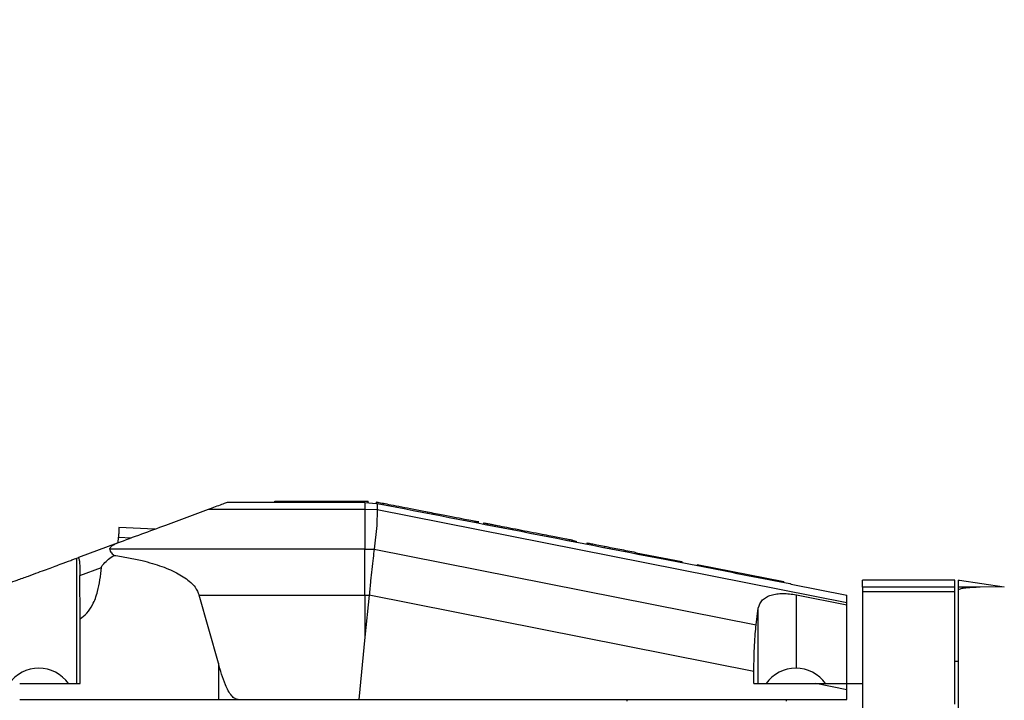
# Model space of a CAD drawing. Extents: x 0 to 841, y 0 to 594.
# Tile 24 of 65: x 254 to 269, y 199 to 210. Entities that reach past the tile are written whole.
import ezdxf

# ---------------------------------------------------------------- set-up
doc = ezdxf.new("R2010")
doc.units = 0
doc.layers.get('0').update_dxf_attribs({"linetype": 'CONTINUOUS'})
doc.styles.add('SLDTEXTSTYLE1', font='TXT', dxfattribs={"width": 0.75})
doc.dimstyles.new('SLDDIMSTYLE1', dxfattribs={"dimtxt": 3.5, "dimasz": 3.556, "dimexe": 0, "dimexo": 0.0625, "dimgap": 0.875, "dimtad": 1, "dimdec": 4, "dimlfac": 10, "dimzin": 12, "dimtxsty": 'SLDTEXTSTYLE1', "dimsah": 1, "dimcen": 0.09, "dimazin": 3, "dimtfac": 1, "dimtofl": 0, "dimtmove": 0, "dimatfit": 3, "dimtolj": 1, "dimtzin": 12})
doc.dimstyles.new('SLDDIMSTYLE2', dxfattribs={"dimtxt": 3.5, "dimasz": 3.556, "dimexe": 0, "dimexo": 0.0625, "dimgap": 0.875, "dimtad": 1, "dimdec": 1, "dimlfac": 10, "dimrnd": 1e-09, "dimzin": 12, "dimtxsty": 'SLDTEXTSTYLE1', "dimsah": 1, "dimcen": 0, "dimazin": 3, "dimtfac": 1, "dimtofl": 0, "dimtmove": 0, "dimatfit": 3, "dimtolj": 1, "dimtzin": 12})

# ---------------------------------------------------------------- blocks, each defined once
blk = doc.blocks.new('_D_27')
at = {"color": 2, "linetype": 'CONTINUOUS'}
for q in [(263.627, 252.345), (320.997, 194.975)]:
    blk.add_line((286.243, 229.729), q, dxfattribs=at)
blk.add_solid([(286.243, 229.729), (283.998, 232.513), (283.459, 231.974)], dxfattribs=at)
at = {"color": 2, "linetype": 'CONTINUOUS', "char_height": 3.5, "attachment_point": 1, "rotation": 315, "style": 'SLDTEXTSTYLE1'}
for s, insert in [('R491.5', (266.816, 255.533, 0.01)), ('*3', (277.977, 244.372, 0.01))]:
    blk.add_mtext(s, dxfattribs=dict(at, insert=insert))
blk = doc.blocks.new('_D_29')
at = {"color": 2, "linetype": 'CONTINUOUS'}
for p, q in [((234.677, 194.975), (162.699, 194.975)), ((391.527, 72.813), (400.147, 57.884))]:
    blk.add_line(p, q, dxfattribs=at)
blk.add_arc((320.997, 194.975), 157.299, 300, 180, dxfattribs=at)
for points in [[(163.699, 194.975), (164.12, 198.526), (163.358, 198.535)], [(399.647, 58.75), (402.9, 60.235), (402.512, 60.891)]]:
    blk.add_solid(points, dxfattribs=at)
at = {"color": 2, "linetype": 'CONTINUOUS', "char_height": 3.5, "attachment_point": 1, "rotation": 315.2963, "style": 'SLDTEXTSTYLE1'}
for s, insert in [('-', (430.85, 313.913, 0.01)), ('240°', (431.952, 312.822, 0.01))]:
    blk.add_mtext(s, dxfattribs=dict(at, insert=insert))
blk = doc.blocks.new('_D_30')
at = {"color": 2, "linetype": 'CONTINUOUS'}
for p, q in [((391.527, 317.136), (395.626, 324.235)), ((234.677, 194.975), (171.74, 194.975))]:
    blk.add_line(p, q, dxfattribs=at)
blk.add_arc((320.997, 194.975), 148.257, 180, 60, dxfattribs=at)
for points in [[(395.126, 323.369), (397.99, 321.227), (398.378, 321.882)], [(172.74, 194.975), (172.402, 191.414), (173.164, 191.423)]]:
    blk.add_solid(points, dxfattribs=at)
at = {"color": 2, "linetype": 'CONTINUOUS', "char_height": 3.5, "attachment_point": 1, "rotation": 6.8376, "style": 'SLDTEXTSTYLE1'}
for s, insert in [('240°', (334.737, 51.847, 0.01)), ('+', (331.928, 51.51, 0.01))]:
    blk.add_mtext(s, dxfattribs=dict(at, insert=insert))

msp = doc.modelspace()

# ---------------------------------------------------------------- linework, layer by layer
at = {"color": 7, "linetype": 'CONTINUOUS'}
for p, q in [((258.007291, 202.274591), (258.007291, 202.294591)), ((258.007291, 202.294591), (258.377932, 202.294591)), ((258.377932, 202.274591), (258.377932, 202.294591)), ((258.377932, 202.294591), (258.601406, 202.294591)), ((258.601406, 202.274591), (258.601406, 202.294591)), ((258.601406, 202.294591), (259.087907, 202.294591)), ((259.087907, 202.274591), (259.087907, 202.294591)), ((259.087907, 202.294591), (259.472721, 202.294591)), ((259.472721, 202.272811), (259.472721, 202.294591)), ((259.423841, 202.161915), (256.961284, 202.161915)), ((259.413082, 202.274591), (257.265887, 202.274591)), ((259.423841, 202.274533), (259.413082, 202.274591)), ((259.423841, 202.274533), (259.603891, 202.256218)), ((259.615507, 202.159359), (259.423841, 202.161915)), ((259.603352, 202.276998), (259.603352, 202.256218)), ((259.618018, 202.253472), (259.603891, 202.256218)), ((259.615602, 202.162932), (259.608896, 201.911546)), ((259.618018, 202.253472), (259.615602, 202.162932)), ((259.615602, 202.162932), (266.997291, 200.701318)), ((259.717079, 202.254591), (259.717079, 202.234217)), ((260.407291, 202.120427), (260.407291, 202.100053)), ((256.120472, 201.850895), (255.55814, 201.880366)), ((259.608896, 201.911546), (259.567547, 201.536808)), ((261.143759, 201.977273), (261.143759, 201.956898)), ((261.211687, 201.943569), (261.211687, 201.977677)), ((261.28895, 201.949465), (261.28895, 201.928676)), ((261.289175, 201.949006), (261.289004, 201.94904)), ((261.346969, 201.938276), (261.346969, 201.917398)), ((261.507965, 201.906478), (261.449676, 201.917808)), ((261.507965, 201.906478), (261.507965, 201.886104)), ((261.702593, 201.868646), (261.702611, 201.868643)), ((255.545448, 201.638182), (255.550028, 201.725578)), ((262.20803, 201.770399), (262.20803, 201.750025)), ((262.637034, 201.687009), (262.637034, 201.666635)), ((262.680055, 201.678647), (262.742405, 201.666527)), ((262.684468, 201.657224), (262.684468, 201.677786)), ((255.5277, 201.631616), (254.919417, 201.406605)), ((259.423841, 201.538382), (255.414252, 201.538382)), ((259.423841, 200.815193), (259.423841, 201.538382)), ((259.423841, 201.538382), (259.567547, 201.536808)), ((259.567547, 201.536808), (265.57346, 200.347606)), ((262.742405, 201.666527), (262.742405, 201.646153)), ((262.74283, 201.666443), (262.742405, 201.666527)), ((262.74283, 201.64594), (262.74283, 201.666443)), ((262.91155, 201.633827), (262.91155, 201.613274)), ((263.190958, 201.579337), (263.190958, 201.558963)), ((254.895008, 201.397576), (254.919417, 201.406605)), ((254.895008, 199.424591), (254.895008, 201.397576)), ((263.686267, 201.462685), (263.686267, 201.483059)), ((263.686267, 201.483059), (264.407291, 201.342906)), ((254.944888, 201.124038), (255.282366, 201.248875)), ((264.407291, 201.342906), (264.407291, 201.322532)), ((264.647313, 201.296251), (266.007291, 201.031898)), ((264.647313, 201.296251), (264.647313, 201.275876)), ((254.947288, 200.444487), (254.944888, 201.124038)), ((266.007291, 201.011523), (266.007291, 201.031898)), ((266.124897, 200.988921), (266.997291, 200.816182)), ((268.697291, 201.050651), (267.247291, 201.050651)), ((267.247291, 200.939834), (267.247291, 201.050651)), ((268.697291, 200.939834), (267.247291, 200.939834)), ((268.697291, 200.939834), (268.697291, 201.050651)), ((268.747291, 201.050651), (268.769502, 201.050651)), ((268.747291, 201.050651), (268.747291, 200.939834)), ((269.097255, 200.939834), (268.747291, 200.939834)), ((268.747291, 200.939834), (268.747291, 200.898097)), ((268.769502, 201.050651), (269.474711, 200.944863)), ((269.474711, 200.944863), (269.097255, 200.939834)), ((257.11979, 199.746094), (256.819366, 200.815193)), ((256.819366, 200.815193), (259.423841, 200.815193)), ((259.423841, 200.815194), (259.423841, 200.153791)), ((259.423841, 200.815194), (259.490615, 200.814812)), ((259.490615, 200.814812), (259.423841, 200.153791)), ((265.537569, 199.617483), (259.490615, 200.814812)), ((266.205532, 200.820262), (266.997291, 200.66349)), ((267.247291, 200.870616), (268.697291, 200.870616)), ((265.57346, 200.347606), (265.607815, 200.612758)), ((265.607815, 199.424591), (265.607815, 200.612758)), ((266.997291, 200.66349), (266.997291, 200.701318)), ((266.997291, 199.424591), (266.997291, 200.66349)), ((254.947288, 199.424591), (254.947288, 200.444487)), ((259.423841, 200.153791), (259.32783, 199.174591)), ((257.11979, 199.746094), (257.11979, 199.174591)), ((268.747628, 199.774591), (268.696955, 199.774591)), ((265.536118, 199.424591), (265.537569, 199.617483)), ((253.997291, 199.424591), (254.947288, 199.424591)), ((265.536118, 199.424591), (266.511745, 199.424591)), ((266.997291, 199.32845), (266.511745, 199.424591)), ((266.511745, 199.424591), (266.997291, 199.424591)), ((266.997291, 199.32845), (266.997291, 199.424591)), ((266.997291, 199.424591), (267.247291, 199.424591)), ((266.997291, 199.174591), (266.997291, 199.32845)), ((257.11979, 199.174591), (257.43204, 199.174591)), ((257.43204, 199.174591), (259.32783, 199.174591)), ((259.32783, 199.174591), (266.997291, 199.174591)), ((263.547291, 199.149591), (263.547291, 199.174591)), ((266.047291, 199.174591), (266.047291, 199.149591))]:
    msp.add_line(p, q, dxfattribs=at)
at = {"color": 8, "linetype": 'CONTINUOUS'}
for p, q in [((255.550028, 201.725578), (255.752956, 201.714943)), ((266.205532, 199.667831), (266.205532, 200.820262))]:
    msp.add_line(p, q, dxfattribs=at)
at = {"color": 1, "linetype": 'CONTINUOUS'}
msp.add_circle((320.997291, 194.974591), 140.06, dxfattribs=at)
at = {"color": 7, "linetype": 'CONTINUOUS'}
for centre in [(254.297291, 199.097891), (266.197291, 199.097891)]:
    msp.add_arc(centre, 0.57, 34.9933832, 144.9893025, dxfattribs=at)
for points, knots in [([(256.961284, 202.161915), (256.738403, 202.079473), (256.273543, 201.907524), (255.783032, 201.72607), (255.5277, 201.631616)], [0, 0, 0, 0, 0.479457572, 1, 1, 1, 1]), ([(257.265887, 202.274591), (257.260796, 202.272711), (257.249994, 202.268721), (257.14933, 202.23147), (257.036293, 202.18966), (256.961284, 202.161915)], [0, 0, 0, 0, 0.2306333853, 0.4894632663, 1, 1, 1, 1]), ([(259.717079, 202.254591), (259.683847, 202.261039), (259.617983, 202.273817), (259.6082, 202.275743), (259.603352, 202.276697)], [0, 0, 0, 0, 0.504548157, 1, 1, 1, 1]), ([(266.102771, 200.992964), (265.881661, 201.035944), (265.227489, 201.163104), (263.064784, 201.583493), (261.124328, 201.960677), (259.618018, 202.253472)], [0, 0, 0, 0, 0.102521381, 0.303318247, 1, 1, 1, 1]), ([(260.407291, 202.120427), (260.334348, 202.134604), (260.194088, 202.161862), (259.995562, 202.200488), (259.827804, 202.232954), (259.752794, 202.247612), (259.717079, 202.254591)], [0, 0, 0, 0, 0.260289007, 0.500496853, 0.762162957, 1, 1, 1, 1]), ([(261.143759, 201.977273), (261.10859, 201.984109), (261.041664, 201.997118), (260.863473, 202.031755), (260.650649, 202.073123), (260.49115, 202.104127), (260.407291, 202.120427)], [0, 0, 0, 0, 0.262350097, 0.499262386, 0.736728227, 1, 1, 1, 1]), ([(261.211687, 201.964069), (261.208818, 201.964631), (261.20305, 201.96576), (261.163591, 201.973422), (261.143759, 201.977273)], [0, 0, 0, 0, 0.497400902, 1, 1, 1, 1]), ([(261.346969, 201.937768), (261.341626, 201.938808), (261.318668, 201.943279), (261.295862, 201.947689), (261.291239, 201.9486), (261.28895, 201.94905)], [0, 0, 0, 0, 0.132784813, 0.570554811, 1, 1, 1, 1]), ([(261.507965, 201.906478), (261.483554, 201.911217), (261.435964, 201.920455), (261.385927, 201.930208), (261.353079, 201.936571), (261.348995, 201.937374), (261.346969, 201.937772)], [0, 0, 0, 0, 0.256564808, 0.500179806, 0.752058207, 1, 1, 1, 1]), ([(262.20803, 201.770399), (262.145597, 201.782533), (262.023575, 201.806248), (261.833959, 201.843135), (261.657935, 201.877235), (261.555219, 201.897264), (261.507965, 201.906478)], [0, 0, 0, 0, 0.255886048, 0.500122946, 0.770030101, 1, 1, 1, 1]), ([(262.637034, 201.687009), (262.613061, 201.691682), (262.563308, 201.701381), (262.462634, 201.720877), (262.343365, 201.744178), (262.255887, 201.761127), (262.20803, 201.770399)], [0, 0, 0, 0, 0.240783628, 0.49973097, 0.726311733, 1, 1, 1, 1]), ([(262.684468, 201.677786), (262.682446, 201.678183), (262.678355, 201.678986), (262.650912, 201.684315), (262.637034, 201.687009)], [0, 0, 0, 0, 0.494277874, 1, 1, 1, 1]), ([(255.414252, 201.538382), (255.415614, 201.545733), (255.418451, 201.561048), (255.439031, 201.585122), (255.474728, 201.610154), (255.509169, 201.624108), (255.5277, 201.631616)], [0, 0, 0, 0, 0.184044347, 0.383425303, 0.668244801, 1, 1, 1, 1]), ([(255.414252, 201.538382), (255.414797, 201.531112), (255.415901, 201.516381), (255.432695, 201.482153), (255.460843, 201.458597), (255.480929, 201.441788)], [0, 0, 0, 0, 0.218162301, 0.442087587, 1, 1, 1, 1]), ([(259.567547, 201.536808), (259.562749, 201.492753), (259.552891, 201.402229), (259.534337, 201.229804), (259.513378, 201.032216), (259.498556, 200.890656), (259.490615, 200.814812)], [0, 0, 0, 0, 0.242944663, 0.499192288, 0.731681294, 1, 1, 1, 1]), ([(263.190958, 201.579337), (263.148969, 201.587478), (263.068518, 201.603075), (262.980673, 201.620238), (262.922509, 201.631479), (262.915173, 201.632932), (262.91155, 201.633649)], [0, 0, 0, 0, 0.261160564, 0.500388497, 0.75330572, 1, 1, 1, 1]), ([(263.686267, 201.483059), (263.599888, 201.499849), (263.427142, 201.533428), (263.269682, 201.564035), (263.190958, 201.579337)], [0, 0, 0, 0, 0.500035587, 1, 1, 1, 1]), ([(254.136004, 201.116812), (254.186679, 201.135558), (254.280317, 201.170195), (254.453363, 201.234207), (254.641672, 201.303864), (254.786882, 201.357579), (254.869841, 201.388267), (254.886142, 201.394297), (254.895008, 201.397576)], [0, 0, 0, 0, 0.1504030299, 0.2779178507, 0.5050891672, 0.7286805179, 0.8524391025, 1, 1, 1, 1]), ([(254.919417, 201.406605), (254.922705, 201.403678), (254.929176, 201.397918), (254.937513, 201.335437), (254.943472, 201.241023), (254.944405, 201.163961), (254.944888, 201.124038)], [0, 0, 0, 0, 0.248502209, 0.488916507, 0.735234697, 1, 1, 1, 1]), ([(255.282366, 201.248875), (255.283015, 201.252719), (255.284418, 201.261031), (255.294778, 201.28236), (255.3527, 201.352169), (255.423009, 201.401308), (255.480929, 201.441788)], [0, 0, 0, 0, 0.041213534, 0.089125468, 0.249622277, 1, 1, 1, 1]), ([(255.480929, 201.441788), (255.557097, 201.429766), (255.705126, 201.406403), (255.906104, 201.363289), (256.080853, 201.317107), (256.230793, 201.268669), (256.366808, 201.215077), (256.487648, 201.156199), (256.593877, 201.091646), (256.683048, 201.020903), (256.767328, 200.933884), (256.800413, 200.85842), (256.819366, 200.815193)], [0, 0, 0, 0, 0.149498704, 0.29054161, 0.400125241, 0.502431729, 0.598965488, 0.686730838, 0.766265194, 0.842518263, 0.909790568, 1, 1, 1, 1]), ([(254.947288, 200.444487), (254.983338, 200.472052), (255.061673, 200.53195), (255.157806, 200.678948), (255.245433, 200.920249), (255.268087, 201.121827), (255.282366, 201.248875)], [0, 0, 0, 0, 0.150666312, 0.327392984, 0.57607776, 1, 1, 1, 1]), ([(253.699574, 200.961095), (253.70971, 200.964576), (253.730404, 200.971681), (253.824865, 201.004528), (253.960341, 201.052438), (254.074864, 201.094407), (254.136004, 201.116812)], [0, 0, 0, 0, 0.23614813, 0.482142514, 0.723533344, 1, 1, 1, 1]), ([(266.124897, 200.988921), (266.12458, 200.988975), (266.123936, 200.989084), (266.118722, 200.99), (266.111683, 200.991258), (266.105707, 200.992402), (266.102771, 200.992964)], [0, 0, 0, 0, 0.246116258, 0.499466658, 0.754087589, 1, 1, 1, 1]), ([(269.097255, 200.939834), (269.008312, 200.937398), (268.896997, 200.93435), (268.783879, 200.914005), (268.757897, 200.902708), (268.747291, 200.898097)], [0, 0, 0, 0, 0.701750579, 0.878261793, 1, 1, 1, 1]), ([(265.607815, 200.612758), (265.622761, 200.65899), (265.644394, 200.72591), (265.732128, 200.786763), (265.808181, 200.817904), (265.896112, 200.836421), (265.993341, 200.842904), (266.097934, 200.838547), (266.169365, 200.826408), (266.205532, 200.820262)], [0, 0, 0, 0, 0.288683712, 0.417867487, 0.538419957, 0.654693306, 0.768299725, 0.882685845, 1, 1, 1, 1]), ([(266.997291, 200.701318), (266.997306, 200.734892), (266.997334, 200.801319), (266.997305, 200.811264), (266.997291, 200.816182)], [0, 0, 0, 0, 0.505406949, 1, 1, 1, 1]), ([(265.537569, 199.617483), (265.538564, 199.692046), (265.540473, 199.835069), (265.548208, 200.034918), (265.558965, 200.211479), (265.568686, 200.302772), (265.57346, 200.347606)], [0, 0, 0, 0, 0.260837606, 0.500323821, 0.754609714, 1, 1, 1, 1]), ([(257.43204, 199.174591), (257.423588, 199.175328), (257.406024, 199.176859), (257.369549, 199.193762), (257.297608, 199.26181), (257.20456, 199.452433), (257.153006, 199.631027), (257.11979, 199.746094)], [0, 0, 0, 0, 0.037224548, 0.077362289, 0.174674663, 0.468246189, 1, 1, 1, 1])]:
    msp.add_open_spline(points, degree=3, knots=knots, dxfattribs=at)
for points in [[(259.423841, 202.274533), (259.423841, 202.269013), (259.423841, 202.257972), (259.423841, 202.193934), (259.423841, 202.161915)], [(259.423841, 202.161915), (259.423841, 202.06727), (259.423841, 201.877981), (259.423841, 201.651582), (259.423841, 201.538382)], [(255.55814, 201.880366), (255.558018, 201.878039), (255.557775, 201.873386), (255.555899, 201.837591), (255.553217, 201.786427), (255.551091, 201.745861), (255.550028, 201.725578)], [(267.247291, 200.939834), (267.247291, 200.93564), (267.247291, 200.927252), (267.247291, 200.889495), (267.247291, 200.870616)], [(268.697291, 200.870616), (268.697291, 200.889495), (268.697291, 200.927252), (268.697291, 200.93564), (268.697291, 200.939834)], [(268.747291, 200.898097), (268.747291, 200.757359), (268.747291, 200.475884), (268.747291, 199.945938), (268.747291, 199.35148), (268.747291, 198.900221), (268.747291, 198.674591)], [(267.247291, 200.870616), (267.247291, 200.707808), (267.247291, 200.382194), (267.247291, 199.758443), (267.247291, 199.055396), (267.247291, 198.521843), (267.247291, 198.255066)], [(268.697291, 199.099972), (268.697291, 199.27618), (268.697291, 199.628594), (268.697291, 200.097214), (268.697291, 200.520745), (268.697291, 200.753992), (268.697291, 200.870616)], [(253.997291, 199.174591), (254.350006, 199.174591), (255.055436, 199.174591), (256.104066, 199.174591), (256.781215, 199.174591), (257.11979, 199.174591)]]:
    msp.add_open_spline(points, degree=3, dxfattribs=at)

# ---------------------------------------------------------------- dimensions: what is measured, and where the dimension line sits
at = {"color": 2, "linetype": 'CONTINUOUS'}
for base, line1, line2, text, picture, middle in [((242.348016, 58.75005), ((351.969736, 194.974591), (235.677027, 194.974591)), ((343.067291, 156.748229), (391.027291, 73.679073)), '-<>', '_D_29', (431.647533, 306.775119)), ((246.868594, 323.369261), ((343.067291, 233.200952), (391.027291, 316.270109)), ((351.969736, 194.974591), (235.677027, 194.974591)), '+<>', '_D_30', (338.648151, 47.771662))]:
    dim = msp.add_angular_dim_2l(base=base, line1=line1, line2=line2, text=text, dimstyle='SLDDIMSTYLE1', dxfattribs=at)
    dim.commit()
    dim.dimension.update_dxf_attribs({"geometry": picture, "text_midpoint": middle, "dimtype": 162})
dim = msp.add_radius_dim(center=(320.997291, 194.974591), mpoint=(286.242993, 229.728889), text='<> *3', dimstyle='SLDDIMSTYLE2', dxfattribs=at)
dim.commit()
dim.dimension.update_dxf_attribs({"geometry": '_D_27', "text_midpoint": (270.778009, 245.193893), "dimtype": 164})

doc.saveas('drawing.dxf')
